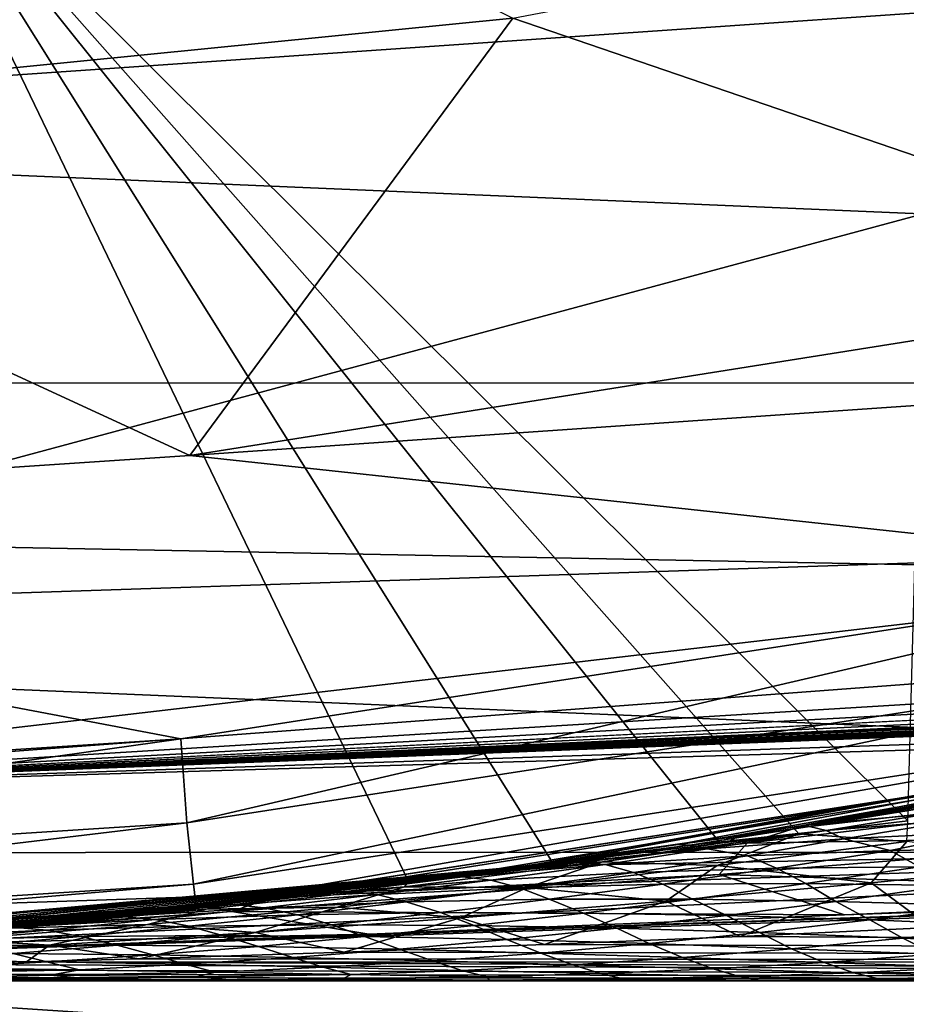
# Model space of a CAD drawing. Header units: metres. Extents: x -31 to 127, y -24 to 31.
# Tile 27 of 150: x 2.12 to 3.7, y -22.54 to -20.79. Entities that reach past the tile are written whole.
import ezdxf

# ---------------------------------------------------------------- set-up
doc = ezdxf.new("R2010")
doc.units = ezdxf.units.M
doc.layers.add('solid_12_381_041_XXX', color=7, linetype='CONTINUOUS')

msp = doc.modelspace()

# ---------------------------------------------------------------- linework, layer by layer
at = {"layer": 'solid_12_381_041_XXX'}
for points in [[(59.841751, -19.867161, 145.14682), (1.109345, -22.166018, 145.039566), (59.851875, -20.189493, 145.038406)], [(55.96352, -19.998268, 145.153839), (1.109345, -22.166018, 145.039566), (59.841751, -19.867161, 145.14682)], [(55.96352, -19.998268, 145.153839), (52.034374, -20.130415, 145.153961), (1.109345, -22.166018, 145.039566)], [(2.013513, -20.00477, 145.31575), (1.567345, -20.923082, 145.234268), (5.522888, -20.650442, 145.257324)], [(52.034374, -20.130415, 145.153961), (48.109386, -20.262423, 145.154083), (1.109345, -22.166018, 145.039566)], [(1.753978, -20.16057, 141.120102), (3.002929, -20.784187, 119.262741), (1.139358, -20.969069, 119.262741)], [(3.706711, -22.214828, 115.500305), (3.763545, -20.151567, 115.500305), (1.897259, -20.411608, 115.500305)], [(59.851875, -20.189493, 145.038406), (1.109345, -22.166018, 145.039566), (59.859264, -20.418592, 144.783661)], [(48.109386, -20.262423, 145.154083), (44.188553, -20.394289, 145.154205), (1.109345, -22.166018, 145.039566)], [(44.188553, -20.394289, 145.154205), (40.271873, -20.526016, 145.154312), (1.109345, -22.166018, 145.039566)], [(0.801624, -22.484791, 115.500305), (2.817348, -22.322926, 115.500305), (1.897259, -20.411608, 115.500305)], [(59.859264, -20.418592, 144.783661), (1.109345, -22.166018, 145.039566), (1.117308, -22.394527, 144.784851)], [(59.859264, -20.418592, 144.783661), (1.117308, -22.394527, 144.784851), (1.120382, -22.47504, 144.451126)], [(59.859264, -20.418592, 144.783661), (1.120382, -22.47504, 144.451126), (59.861588, -20.49943, 144.450089)], [(3.51284, -22.237835, 115.500305), (3.706711, -22.214828, 115.500305), (1.897259, -20.411608, 115.500305)], [(3.372508, -22.254642, 115.500305), (3.51284, -22.237835, 115.500305), (1.897259, -20.411608, 115.500305)], [(3.075046, -22.290794, 115.500305), (3.372508, -22.254642, 115.500305), (1.897259, -20.411608, 115.500305)], [(2.817348, -22.322926, 115.500305), (3.075046, -22.290794, 115.500305), (1.897259, -20.411608, 115.500305)], [(-12.581081, -20.43718, -4), (12.573285, -20.442173, -4), (10.797912, -21.433685, -4)], [(-12.581081, -20.43718, -4), (10.797912, -21.433685, -4), (-10.79584, -21.434721, -4)], [(4.376455, -21.254089, 118.050301), (3.002929, -20.784187, 119.262741), (4.84262, -20.434017, 119.262741)], [(1.120382, -22.47504, 144.451126), (1.8965, -22.448938, 142.68895), (59.861588, -20.49943, 142.722702)], [(59.861588, -20.49943, 144.450089), (1.120382, -22.47504, 144.451126), (59.861588, -20.49943, 142.722702)], [(1.8965, -22.448938, 142.68895), (2.746388, -22.416525, 142.640869), (59.861588, -20.49943, 142.722702)], [(2.746388, -22.416525, 142.640869), (3.594143, -22.382093, 142.59761), (59.861588, -20.49943, 142.722702)], [(3.594143, -22.382093, 142.59761), (4.439395, -22.344383, 142.551941), (59.861588, -20.49943, 142.722702)], [(40.271873, -20.526016, 145.154312), (36.359348, -20.657604, 145.154434), (1.109345, -22.166018, 145.039566)], [(5.522888, -20.650442, 145.257324), (1.098244, -21.842846, 145.148544), (5.001331, -21.712252, 145.155365)], [(1.567345, -20.923082, 145.234268), (1.098244, -21.842846, 145.148544), (5.522888, -20.650442, 145.257324)], [(36.359348, -20.657604, 145.154434), (32.450977, -20.789053, 145.154556), (1.109345, -22.166018, 145.039566)], [(32.450977, -20.789053, 145.154556), (30.352451, -20.859632, 145.154617), (1.109345, -22.166018, 145.039566)], [(2.427733, -21.563213, 118.050301), (1.139358, -20.969069, 119.262741), (3.002929, -20.784187, 119.262741)], [(2.427733, -21.563213, 118.050301), (3.002929, -20.784187, 119.262741), (4.376455, -21.254089, 118.050301)], [(30.352451, -20.859632, 145.154617), (28.531822, -20.920864, 145.154663), (1.109345, -22.166018, 145.039566)], [(28.531822, -20.920864, 145.154663), (24.599518, -21.053118, 145.154785), (1.109345, -22.166018, 145.039566)], [(0.443389, -21.695469, 118.050301), (1.139358, -20.969069, 119.262741), (2.427733, -21.563213, 118.050301)], [(24.599518, -21.053118, 145.154785), (20.671434, -21.185228, 145.154907), (1.109345, -22.166018, 145.039566)], [(20.671434, -21.185228, 145.154907), (16.747574, -21.317198, 145.155014), (1.109345, -22.166018, 145.039566)], [(2.427733, -21.563213, 118.050301), (4.376455, -21.254089, 118.050301), (6.254954, -21.29987, 118.050301)], [(2.427733, -21.563213, 118.050301), (6.254954, -21.29987, 118.050301), (4.346262, -21.770403, 118.050301)], [(16.747574, -21.317198, 145.155014), (12.827937, -21.449024, 145.155136), (1.109345, -22.166018, 145.039566)], [(-10.79584, -21.434721, -4), (10.797912, -21.433685, -4), (8.94715, -22.269287, -4)], [(-10.79584, -21.434721, -4), (8.94715, -22.269287, -4), (-8.934976, -22.274052, -4)], [(12.827937, -21.449024, 145.155136), (8.912523, -21.580709, 145.155258), (1.109345, -22.166018, 145.039566)], [(0.443389, -21.695469, 118.050301), (2.427733, -21.563213, 118.050301), (4.346262, -21.770403, 118.050301)], [(8.912523, -21.580709, 145.155258), (5.001331, -21.712252, 145.155365), (1.109345, -22.166018, 145.039566)], [(0.443389, -21.695469, 118.050301), (4.346262, -21.770403, 118.050301), (2.411645, -22.068213, 118.050301)], [(0.443389, -21.695469, 118.050301), (2.411645, -22.068213, 118.050301), (0.443389, -22.195572, 118.050301)], [(5.001331, -21.712252, 145.155365), (1.098244, -21.842846, 145.148544), (1.109345, -22.166018, 145.039566)], [(2.411645, -22.068213, 118.050301), (4.346262, -21.770403, 118.050301), (2.422255, -22.218216, 118.090416)], [(4.346262, -21.770403, 118.050301), (4.379117, -21.916655, 118.090416), (2.422255, -22.218216, 118.090416)], [(2.422255, -22.218216, 118.090416), (4.379117, -21.916655, 118.090416), (2.43417, -22.327511, 118.200302)], [(4.379117, -21.916655, 118.090416), (4.400659, -22.024467, 118.200302), (2.43417, -22.327511, 118.200302)], [(5.01194, -21.934269), (3.026054, -22.2953), (5.859378, -22.241089)], [(3.079978, -22.288197, 104.951576), (3.026054, -22.2953), (5.01194, -21.934269)], [(3.297431, -22.257065, 104.766975), (3.079978, -22.288197, 104.951576), (5.01194, -21.934269)], [(3.513063, -22.224051, 104.584641), (3.297431, -22.257065, 104.766975), (5.01194, -21.934269)], [(3.72686, -22.189198, 104.404572), (3.513063, -22.224051, 104.584641), (5.01194, -21.934269)], [(2.43417, -22.327511, 118.200302), (4.400659, -22.024467, 118.200302), (2.438525, -22.367468, 118.350304)], [(4.400659, -22.024467, 118.200302), (4.408532, -22.063881, 118.350304), (2.438525, -22.367468, 118.350304)], [(0.443389, -22.195572, 118.050301), (2.411645, -22.068213, 118.050301), (0.446384, -22.345472, 118.090454)], [(2.411645, -22.068213, 118.050301), (2.422255, -22.218216, 118.090416), (0.446384, -22.345472, 118.090454)], [(2.448424, -22.366386, 141.479996), (2.438525, -22.367468, 118.350304), (4.408532, -22.063881, 118.350304)], [(2.57014, -22.352726, 141.401718), (2.448424, -22.366386, 141.479996), (4.408532, -22.063881, 118.350304)], [(2.907477, -22.311356, 141.191376), (2.57014, -22.352726, 141.401718), (4.408532, -22.063881, 118.350304)], [(3.380455, -22.244606, 140.911972), (2.907477, -22.311356, 141.191376), (4.408532, -22.063881, 118.350304)], [(3.523992, -22.222319, 140.830521), (3.380455, -22.244606, 140.911972), (4.408532, -22.063881, 118.350304)], [(3.865818, -22.165411, 140.642365), (3.523992, -22.222319, 140.830521), (4.408532, -22.063881, 118.350304)], [(4.358011, -22.089666, 140.886292), (3.523992, -22.222319, 140.830521), (3.865818, -22.165411, 140.642365)], [(4.358011, -22.089666, 140.886292), (4.27768, -22.153608, 141.45491), (3.523992, -22.222319, 140.830521)], [(3.420796, -22.25428, 141.429626), (3.523992, -22.222319, 140.830521), (4.27768, -22.153608, 141.45491)], [(3.420796, -22.25428, 141.429626), (4.27768, -22.153608, 141.45491), (4.244561, -22.240948, 142.015396)], [(3.745159, -22.190165, 104.78495), (3.513063, -22.224051, 104.584641), (3.72686, -22.189198, 104.404572)], [(3.531843, -22.225018, 104.962982), (3.513063, -22.224051, 104.584641), (3.745159, -22.190165, 104.78495)], [(3.774157, -22.19713, 105.14798), (3.531843, -22.225018, 104.962982), (3.745159, -22.190165, 104.78495)], [(3.561049, -22.232092, 105.324875), (3.531843, -22.225018, 104.962982), (3.774157, -22.19713, 105.14798)], [(3.803897, -22.21217, 105.508324), (3.561049, -22.232092, 105.324875), (3.774157, -22.19713, 105.14798)], [(0.446384, -22.345472, 118.090454), (2.422255, -22.218216, 118.090416), (0.448579, -22.455343, 118.200333)], [(2.422255, -22.218216, 118.090416), (2.43417, -22.327511, 118.200302), (0.448579, -22.455343, 118.200333)], [(3.704824, -22.251261, 115.336136), (3.706711, -22.214828, 115.500305), (3.51284, -22.237835, 115.500305)], [(3.592915, -22.246796, 105.685295), (3.561049, -22.232092, 105.324875), (3.803897, -22.21217, 105.508324)], [(3.836257, -22.234756, 105.866859), (3.592915, -22.246796, 105.685295), (3.803897, -22.21217, 105.508324)], [(3.531843, -22.225018, 104.962982), (3.297431, -22.257065, 104.766975), (3.513063, -22.224051, 104.584641)], [(3.31841, -22.257732, 105.141129), (3.297431, -22.257065, 104.766975), (3.531843, -22.225018, 104.962982)], [(3.561049, -22.232092, 105.324875), (3.31841, -22.257732, 105.141129), (3.531843, -22.225018, 104.962982)], [(3.349857, -22.264591, 105.503235), (3.31841, -22.257732, 105.141129), (3.561049, -22.232092, 105.324875)], [(3.592915, -22.246796, 105.685295), (3.349857, -22.264591, 105.503235), (3.561049, -22.232092, 105.324875)], [(3.420796, -22.25428, 141.429626), (3.380455, -22.244606, 140.911972), (3.523992, -22.222319, 140.830521)], [(3.675632, -22.267284, 106.079285), (3.592915, -22.246796, 105.685295), (3.836257, -22.234756, 105.866859)], [(3.675632, -22.267284, 106.079285), (3.836257, -22.234756, 105.866859), (3.93032, -22.263411, 106.26651)], [(1.023618, -22.476307), (3.899206, -22.666435), (5.859378, -22.241089)], [(3.026054, -22.2953), (1.023618, -22.476307), (5.859378, -22.241089)], [(3.420796, -22.25428, 141.429626), (2.57014, -22.352726, 141.401718), (2.907477, -22.311356, 141.191376)], [(3.420796, -22.25428, 141.429626), (3.370412, -22.310019, 142.024429), (2.57014, -22.352726, 141.401718)], [(3.420796, -22.25428, 141.429626), (2.907477, -22.311356, 141.191376), (3.380455, -22.244606, 140.911972)], [(3.162944, -22.28747, 115.418396), (3.51284, -22.237835, 115.500305), (3.372508, -22.254642, 115.500305)], [(3.367136, -22.294449, 115.276131), (3.51284, -22.237835, 115.500305), (3.162944, -22.28747, 115.418396)], [(3.421344, -22.276955, 105.891319), (3.349857, -22.264591, 105.503235), (3.592915, -22.246796, 105.685295)], [(3.367136, -22.294449, 115.276131), (3.704824, -22.251261, 115.336136), (3.51284, -22.237835, 115.500305)], [(3.641448, -22.324909, 115.131638), (3.704824, -22.251261, 115.336136), (3.367136, -22.294449, 115.276131)], [(3.370412, -22.310019, 142.024429), (4.244561, -22.240948, 142.015396), (4.439395, -22.344383, 142.551941)], [(3.420796, -22.25428, 141.429626), (4.244561, -22.240948, 142.015396), (3.370412, -22.310019, 142.024429)], [(3.421344, -22.276955, 105.891319), (3.592915, -22.246796, 105.685295), (3.675632, -22.267284, 106.079285)], [(3.641448, -22.324909, 115.131638), (4.006721, -22.288551, 115.176987), (3.704824, -22.251261, 115.336136)], [(-8.934976, -22.274052, -4), (8.94715, -22.269287, -4), (7.029178, -22.947445, -4)], [(3.162944, -22.28747, 115.418396), (3.372508, -22.254642, 115.500305), (3.075046, -22.290794, 115.500305)], [(3.31841, -22.257732, 105.141129), (3.079978, -22.288197, 104.951576), (3.297431, -22.257065, 104.766975)], [(3.107021, -22.28809, 105.320793), (3.079978, -22.288197, 104.951576), (3.31841, -22.257732, 105.141129)], [(3.349857, -22.264591, 105.503235), (3.107021, -22.28809, 105.320793), (3.31841, -22.257732, 105.141129)], [(3.167363, -22.292688, 105.702721), (3.107021, -22.28809, 105.320793), (3.349857, -22.264591, 105.503235)], [(3.167363, -22.292688, 105.702721), (3.349857, -22.264591, 105.503235), (3.421344, -22.276955, 105.891319)], [(3.421344, -22.276955, 105.891319), (3.675632, -22.267284, 106.079285), (3.472785, -22.298773, 106.259918)], [(3.675632, -22.267284, 106.079285), (3.727699, -22.296379, 106.445724), (3.472785, -22.298773, 106.259918)], [(3.675632, -22.267284, 106.079285), (3.93032, -22.263411, 106.26651), (3.727699, -22.296379, 106.445724)], [(-8.934976, -22.274052, -4), (7.029178, -22.947445, -4), (-7.007277, -22.954052, -4)], [(2.809836, -22.332369, 115.332222), (3.162944, -22.28747, 115.418396), (2.817348, -22.322926, 115.500305)], [(3.029099, -22.33353, 115.214066), (3.162944, -22.28747, 115.418396), (2.809836, -22.332369, 115.332222)], [(3.162944, -22.28747, 115.418396), (3.075046, -22.290794, 115.500305), (2.817348, -22.322926, 115.500305)], [(3.107021, -22.28809, 105.320793), (2.858913, -22.317631, 105.141495), (3.079978, -22.288197, 104.951576)], [(2.913642, -22.314573, 105.513626), (2.858913, -22.317631, 105.141495), (3.107021, -22.28809, 105.320793)], [(3.079978, -22.288197, 104.951576), (2.858913, -22.317631, 105.141495), (2.911446, -22.310839, 105.095139)], [(3.079978, -22.288197, 104.951576), (2.911446, -22.310839, 105.095139), (3.026054, -22.2953)], [(2.913642, -22.314573, 105.513626), (3.107021, -22.28809, 105.320793), (3.167363, -22.292688, 105.702721)], [(3.029099, -22.33353, 115.214066), (3.367136, -22.294449, 115.276131), (3.162944, -22.28747, 115.418396)], [(3.167363, -22.292688, 105.702721), (3.421344, -22.276955, 105.891319), (3.218225, -22.306694, 106.073303)], [(3.421344, -22.276955, 105.891319), (3.472785, -22.298773, 106.259918), (3.218225, -22.306694, 106.073303)], [(3.749021, -22.404627, 114.96347), (4.006721, -22.288551, 115.176987), (3.641448, -22.324909, 115.131638)], [(1.101492, -22.473022, 106.861053), (1.023618, -22.476307), (3.026054, -22.2953)], [(1.278859, -22.463627, 106.661591), (1.101492, -22.473022, 106.861053), (3.026054, -22.2953)], [(1.423639, -22.454916, 106.506111), (1.278859, -22.463627, 106.661591), (3.026054, -22.2953)], [(1.469095, -22.451988, 106.458443), (1.423639, -22.454916, 106.506111), (3.026054, -22.2953)], [(1.645004, -22.439785, 106.277092), (1.469095, -22.451988, 106.458443), (3.026054, -22.2953)], [(1.836739, -22.424906, 106.085396), (1.645004, -22.439785, 106.277092), (3.026054, -22.2953)], [(2.048093, -22.406591, 105.881172), (1.836739, -22.424906, 106.085396), (3.026054, -22.2953)], [(2.234375, -22.388783, 105.706284), (2.048093, -22.406591, 105.881172), (3.026054, -22.2953)], [(2.430377, -22.368355, 105.525902), (2.234375, -22.388783, 105.706284), (3.026054, -22.2953)], [(2.638576, -22.344751, 105.337646), (2.430377, -22.368355, 105.525902), (3.026054, -22.2953)], [(2.858913, -22.317631, 105.141495), (2.638576, -22.344751, 105.337646), (3.026054, -22.2953)], [(2.911446, -22.310839, 105.095139), (2.858913, -22.317631, 105.141495), (3.026054, -22.2953)], [(2.913642, -22.314573, 105.513626), (3.167363, -22.292688, 105.702721), (2.96396, -22.32044, 105.886002)], [(3.167363, -22.292688, 105.702721), (3.218225, -22.306694, 106.073303), (2.96396, -22.32044, 105.886002)], [(2.96396, -22.32044, 105.886002), (3.218225, -22.306694, 106.073303), (3.015313, -22.334131, 106.254898)], [(3.218225, -22.306694, 106.073303), (3.270096, -22.327744, 106.440201), (3.015313, -22.334131, 106.254898)], [(3.275862, -22.357883, 115.084297), (3.367136, -22.294449, 115.276131), (3.029099, -22.33353, 115.214066)], [(3.218225, -22.306694, 106.073303), (3.472785, -22.298773, 106.259918), (3.270096, -22.327744, 106.440201)], [(3.472785, -22.298773, 106.259918), (3.525192, -22.326569, 106.624649), (3.270096, -22.327744, 106.440201)], [(3.275862, -22.357883, 115.084297), (3.641448, -22.324909, 115.131638), (3.367136, -22.294449, 115.276131)], [(3.472785, -22.298773, 106.259918), (3.727699, -22.296379, 106.445724), (3.525192, -22.326569, 106.624649)], [(3.727699, -22.296379, 106.445724), (3.780737, -22.330015, 106.808174), (3.525192, -22.326569, 106.624649)], [(2.51451, -22.359053, 115.406479), (2.817348, -22.322926, 115.500305), (0.801624, -22.484791, 115.500305)], [(2.502434, -22.376245, 142.03067), (2.57014, -22.352726, 141.401718), (3.370412, -22.310019, 142.024429)], [(2.502434, -22.376245, 142.03067), (3.370412, -22.310019, 142.024429), (3.594143, -22.382093, 142.59761)], [(2.809836, -22.332369, 115.332222), (2.817348, -22.322926, 115.500305), (2.51451, -22.359053, 115.406479)], [(2.913642, -22.314573, 105.513626), (2.638576, -22.344751, 105.337646), (2.858913, -22.317631, 105.141495)], [(2.913642, -22.314573, 105.513626), (2.709959, -22.340208, 105.698135), (2.638576, -22.344751, 105.337646)], [(2.913642, -22.314573, 105.513626), (2.96396, -22.32044, 105.886002), (2.709959, -22.340208, 105.698135)], [(2.709959, -22.340208, 105.698135), (2.96396, -22.32044, 105.886002), (2.76081, -22.346071, 106.068848)], [(2.96396, -22.32044, 105.886002), (3.015313, -22.334131, 106.254898), (2.76081, -22.346071, 106.068848)], [(3.370412, -22.310019, 142.024429), (4.439395, -22.344383, 142.551941), (3.594143, -22.382093, 142.59761)], [(0.448579, -22.455343, 118.200333), (2.43417, -22.327511, 118.200302), (0.449381, -22.495512, 118.350304)], [(2.43417, -22.327511, 118.200302), (2.438525, -22.367468, 118.350304), (0.449381, -22.495512, 118.350304)], [(2.709959, -22.340208, 105.698135), (2.430377, -22.368355, 105.525902), (2.638576, -22.344751, 105.337646)], [(2.709959, -22.340208, 105.698135), (2.506566, -22.363834, 105.882179), (2.430377, -22.368355, 105.525902)], [(2.456449, -22.371922, 115.243813), (2.809836, -22.332369, 115.332222), (2.51451, -22.359053, 115.406479)], [(2.690761, -22.368492, 115.150078), (2.809836, -22.332369, 115.332222), (2.456449, -22.371922, 115.243813)], [(2.709959, -22.340208, 105.698135), (2.76081, -22.346071, 106.068848), (2.506566, -22.363834, 105.882179)], [(2.690761, -22.368492, 115.150078), (3.029099, -22.33353, 115.214066), (2.809836, -22.332369, 115.332222)], [(2.909998, -22.387419, 115.035187), (3.029099, -22.33353, 115.214066), (2.690761, -22.368492, 115.150078)], [(2.76081, -22.346071, 106.068848), (3.015313, -22.334131, 106.254898), (2.813101, -22.359262, 106.436386)], [(3.015313, -22.334131, 106.254898), (3.068009, -22.354221, 106.620399), (2.813101, -22.359262, 106.436386)], [(2.909998, -22.387419, 115.035187), (3.275862, -22.357883, 115.084297), (3.029099, -22.33353, 115.214066)], [(3.015313, -22.334131, 106.254898), (3.270096, -22.327744, 106.440201), (3.068009, -22.354221, 106.620399)], [(3.270096, -22.327744, 106.440201), (3.323192, -22.354044, 106.803513), (3.068009, -22.354221, 106.620399)], [(3.270096, -22.327744, 106.440201), (3.525192, -22.326569, 106.624649), (3.323192, -22.354044, 106.803513)], [(3.408192, -22.420603, 114.933685), (3.641448, -22.324909, 115.131638), (3.275862, -22.357883, 115.084297)], [(3.525192, -22.326569, 106.624649), (3.578758, -22.358156, 106.985664), (3.323192, -22.354044, 106.803513)], [(3.408192, -22.420603, 114.933685), (3.749021, -22.404627, 114.96347), (3.641448, -22.324909, 115.131638)], [(3.525192, -22.326569, 106.624649), (3.780737, -22.330015, 106.808174), (3.578758, -22.358156, 106.985664)], [(3.780737, -22.330015, 106.808174), (3.834878, -22.36585, 107.166809), (3.578758, -22.358156, 106.985664)], [(2.223873, -22.389828, 115.31488), (2.51451, -22.359053, 115.406479), (0.801624, -22.484791, 115.500305)], [(2.456449, -22.371922, 115.243813), (2.51451, -22.359053, 115.406479), (2.223873, -22.389828, 115.31488)], [(2.502434, -22.376245, 142.03067), (2.448424, -22.366386, 141.479996), (2.57014, -22.352726, 141.401718)], [(2.506566, -22.363834, 105.882179), (2.76081, -22.346071, 106.068848), (2.558455, -22.369564, 106.251595)], [(2.76081, -22.346071, 106.068848), (2.813101, -22.359262, 106.436386), (2.558455, -22.369564, 106.251595)], [(2.558455, -22.369564, 106.251595), (2.813101, -22.359262, 106.436386), (2.619714, -22.381927, 106.623581)], [(2.813101, -22.359262, 106.436386), (2.874102, -22.378204, 106.805893), (2.619714, -22.381927, 106.623581)], [(2.813101, -22.359262, 106.436386), (3.068009, -22.354221, 106.620399), (2.874102, -22.378204, 106.805893)], [(3.068009, -22.354221, 106.620399), (3.12873, -22.378944, 106.987274), (2.874102, -22.378204, 106.805893)], [(3.059255, -22.435347, 114.902626), (3.275862, -22.357883, 115.084297), (2.909998, -22.387419, 115.035187)], [(3.059255, -22.435347, 114.902626), (3.408192, -22.420603, 114.933685), (3.275862, -22.357883, 115.084297)], [(3.068009, -22.354221, 106.620399), (3.323192, -22.354044, 106.803513), (3.12873, -22.378944, 106.987274)], [(3.323192, -22.354044, 106.803513), (3.383675, -22.383579, 107.167664), (3.12873, -22.378944, 106.987274)], [(3.323192, -22.354044, 106.803513), (3.578758, -22.358156, 106.985664), (3.383675, -22.383579, 107.167664)], [(3.578758, -22.358156, 106.985664), (3.639101, -22.391401, 107.347015), (3.383675, -22.383579, 107.167664)], [(3.578758, -22.358156, 106.985664), (3.834878, -22.36585, 107.166809), (3.639101, -22.391401, 107.347015)], [(0.557659, -22.493088, 144.450851), (0.449381, -22.495512, 118.350304), (2.438525, -22.367468, 118.350304)], [(0.756263, -22.487288, 142.721054), (0.557659, -22.493088, 144.450851), (2.438525, -22.367468, 118.350304)], [(1.156221, -22.470272, 142.408279), (0.756263, -22.487288, 142.721054), (2.438525, -22.367468, 118.350304)], [(1.56966, -22.445181, 142.086624), (1.156221, -22.470272, 142.408279), (2.438525, -22.367468, 118.350304)], [(1.641679, -22.440029, 142.033966), (1.56966, -22.445181, 142.086624), (2.438525, -22.367468, 118.350304)], [(2.002398, -22.410721, 141.778412), (1.641679, -22.440029, 142.033966), (2.438525, -22.367468, 118.350304)], [(2.502434, -22.376245, 142.03067), (1.641679, -22.440029, 142.033966), (2.002398, -22.410721, 141.778412)], [(2.502434, -22.376245, 142.03067), (2.746388, -22.416525, 142.640869), (1.641679, -22.440029, 142.033966)], [(2.448424, -22.366386, 141.479996), (2.002398, -22.410721, 141.778412), (2.438525, -22.367468, 118.350304)], [(2.502434, -22.376245, 142.03067), (2.002398, -22.410721, 141.778412), (2.448424, -22.366386, 141.479996)], [(2.102836, -22.406139, 115.153252), (2.456449, -22.371922, 115.243813), (2.223873, -22.389828, 115.31488)], [(2.35217, -22.399323, 115.08429), (2.456449, -22.371922, 115.243813), (2.102836, -22.406139, 115.153252)], [(2.506566, -22.363834, 105.882179), (2.234375, -22.388783, 105.706284), (2.430377, -22.368355, 105.525902)], [(2.506566, -22.363834, 105.882179), (2.30406, -22.385429, 106.066132), (2.234375, -22.388783, 105.706284)], [(2.506566, -22.363834, 105.882179), (2.558455, -22.369564, 106.251595), (2.30406, -22.385429, 106.066132)], [(2.30406, -22.385429, 106.066132), (2.558455, -22.369564, 106.251595), (2.36557, -22.390562, 106.44046)], [(2.35217, -22.399323, 115.08429), (2.690761, -22.368492, 115.150078), (2.456449, -22.371922, 115.243813)], [(2.5439, -22.413488, 114.984459), (2.690761, -22.368492, 115.150078), (2.35217, -22.399323, 115.08429)], [(2.558455, -22.369564, 106.251595), (2.619714, -22.381927, 106.623581), (2.36557, -22.390562, 106.44046)], [(2.502434, -22.376245, 142.03067), (3.594143, -22.382093, 142.59761), (2.746388, -22.416525, 142.640869)], [(2.5439, -22.413488, 114.984459), (2.909998, -22.387419, 115.035187), (2.690761, -22.368492, 115.150078)], [(3.834878, -22.36585, 107.166809), (3.895177, -22.401693, 107.525314), (3.639101, -22.391401, 107.347015)], [(1.945222, -22.415756, 115.225555), (2.223873, -22.389828, 115.31488), (0.801624, -22.484791, 115.500305)], [(2.102836, -22.406139, 115.153252), (2.223873, -22.389828, 115.31488), (1.945222, -22.415756, 115.225555)], [(2.30406, -22.385429, 106.066132), (2.048093, -22.406591, 105.881172), (2.234375, -22.388783, 105.706284)], [(2.30406, -22.385429, 106.066132), (2.111661, -22.40443, 106.256622), (2.048093, -22.406591, 105.881172)], [(2.30406, -22.385429, 106.066132), (2.36557, -22.390562, 106.44046), (2.111661, -22.40443, 106.256622)], [(2.111661, -22.40443, 106.256622), (2.36557, -22.390562, 106.44046), (2.172835, -22.409616, 106.628632)], [(2.36557, -22.390562, 106.44046), (2.42633, -22.40246, 106.810066), (2.172835, -22.409616, 106.628632)], [(2.36557, -22.390562, 106.44046), (2.619714, -22.381927, 106.623581), (2.42633, -22.40246, 106.810066)], [(2.619714, -22.381927, 106.623581), (2.680047, -22.399847, 106.990662), (2.42633, -22.40246, 106.810066)], [(2.702336, -22.448895, 114.869934), (2.909998, -22.387419, 115.035187), (2.5439, -22.413488, 114.984459)], [(2.619714, -22.381927, 106.623581), (2.874102, -22.378204, 106.805893), (2.680047, -22.399847, 106.990662)], [(2.874102, -22.378204, 106.805893), (2.93397, -22.401285, 107.170311), (2.680047, -22.399847, 106.990662)], [(2.702336, -22.448895, 114.869934), (3.059255, -22.435347, 114.902626), (2.909998, -22.387419, 115.035187)], [(2.874102, -22.378204, 106.805893), (3.12873, -22.378944, 106.987274), (2.93397, -22.401285, 107.170311)], [(3.12873, -22.378944, 106.987274), (3.188146, -22.40621, 107.348946), (2.93397, -22.401285, 107.170311)], [(3.12873, -22.378944, 106.987274), (3.383675, -22.383579, 107.167664), (3.188146, -22.40621, 107.348946)], [(3.383675, -22.383579, 107.167664), (3.442727, -22.413916, 107.526527), (3.188146, -22.40621, 107.348946)], [(3.383675, -22.383579, 107.167664), (3.639101, -22.391401, 107.347015), (3.442727, -22.413916, 107.526527)], [(3.639101, -22.391401, 107.347015), (3.697879, -22.423685, 107.703041), (3.442727, -22.413916, 107.526527)], [(3.639101, -22.391401, 107.347015), (3.895177, -22.401693, 107.525314), (3.697879, -22.423685, 107.703041)], [(2.111661, -22.40443, 106.256622), (2.172835, -22.409616, 106.628632), (1.919556, -22.421629, 106.446457)], [(1.919556, -22.421629, 106.446457), (2.172835, -22.409616, 106.628632), (1.980221, -22.426729, 106.816116)], [(2.172835, -22.409616, 106.628632), (2.232909, -22.420876, 106.995834), (1.980221, -22.426729, 106.816116)], [(2.013392, -22.426014, 115.016777), (2.35217, -22.399323, 115.08429), (2.102836, -22.406139, 115.153252)], [(2.177614, -22.436069, 114.932243), (2.35217, -22.399323, 115.08429), (2.013392, -22.426014, 115.016777)], [(2.172835, -22.409616, 106.628632), (2.42633, -22.40246, 106.810066), (2.232909, -22.420876, 106.995834)], [(2.177614, -22.436069, 114.932243), (2.5439, -22.413488, 114.984459), (2.35217, -22.399323, 115.08429)], [(2.42633, -22.40246, 106.810066), (2.485794, -22.419178, 107.174698), (2.232909, -22.420876, 106.995834)], [(2.42633, -22.40246, 106.810066), (2.680047, -22.399847, 106.990662), (2.485794, -22.419178, 107.174698)], [(2.680047, -22.399847, 106.990662), (2.738854, -22.421112, 107.352608), (2.485794, -22.419178, 107.174698)], [(2.680047, -22.399847, 106.990662), (2.93397, -22.401285, 107.170311), (2.738854, -22.421112, 107.352608)], [(2.93397, -22.401285, 107.170311), (2.992105, -22.426111, 107.529488), (2.738854, -22.421112, 107.352608)], [(2.93397, -22.401285, 107.170311), (3.188146, -22.40621, 107.348946), (2.992105, -22.426111, 107.529488)], [(3.188146, -22.40621, 107.348946), (3.245686, -22.433489, 107.705315), (2.992105, -22.426111, 107.529488)], [(3.188146, -22.40621, 107.348946), (3.442727, -22.413916, 107.526527), (3.245686, -22.433489, 107.705315)], [(11.486444, -22.466866, 114.825111), (3.749021, -22.404627, 114.96347), (3.408192, -22.420603, 114.933685)], [(3.895177, -22.401693, 107.525314), (3.953765, -22.434797, 107.878456), (3.697879, -22.423685, 107.703041)], [(1.8965, -22.448938, 142.68895), (1.641679, -22.440029, 142.033966), (2.746388, -22.416525, 142.640869)], [(1.811356, -22.455187, 114.878334), (2.177614, -22.436069, 114.932243), (2.013392, -22.426014, 115.016777)], [(1.980221, -22.426729, 106.816116), (2.232909, -22.420876, 106.995834), (2.047027, -22.437109, 107.186256)], [(2.232909, -22.420876, 106.995834), (2.298264, -22.436243, 107.362885), (2.047027, -22.437109, 107.186256)], [(2.337327, -22.46085, 114.836296), (2.5439, -22.413488, 114.984459), (2.177614, -22.436069, 114.932243)], [(2.232909, -22.420876, 106.995834), (2.485794, -22.419178, 107.174698), (2.298264, -22.436243, 107.362885)], [(2.485794, -22.419178, 107.174698), (2.54964, -22.438545, 107.538559), (2.298264, -22.436243, 107.362885)], [(2.337327, -22.46085, 114.836296), (2.702336, -22.448895, 114.869934), (2.5439, -22.413488, 114.984459)], [(2.485794, -22.419178, 107.174698), (2.738854, -22.421112, 107.352608), (2.54964, -22.438545, 107.538559)], [(2.738854, -22.421112, 107.352608), (2.801155, -22.443455, 107.713203), (2.54964, -22.438545, 107.538559)], [(2.738854, -22.421112, 107.352608), (2.992105, -22.426111, 107.529488), (2.801155, -22.443455, 107.713203)], [(2.992105, -22.426111, 107.529488), (3.052923, -22.450314, 107.886795), (2.801155, -22.443455, 107.713203)], [(2.992105, -22.426111, 107.529488), (3.245686, -22.433489, 107.705315), (3.052923, -22.450314, 107.886795)], [(11.486444, -22.466866, 114.825111), (3.408192, -22.420603, 114.933685), (3.059255, -22.435347, 114.902626)], [(3.442727, -22.413916, 107.526527), (3.499755, -22.442528, 107.880058), (3.245686, -22.433489, 107.705315)], [(3.442727, -22.413916, 107.526527), (3.697879, -22.423685, 107.703041), (3.499755, -22.442528, 107.880058)], [(3.697879, -22.423685, 107.703041), (3.754474, -22.452517, 108.053711), (3.499755, -22.442528, 107.880058)], [(3.697879, -22.423685, 107.703041), (3.953765, -22.434797, 107.878456), (3.754474, -22.452517, 108.053711)], [(2.136162, -22.466251, 114.818962), (2.177614, -22.436069, 114.932243), (1.811356, -22.455187, 114.878334)], [(2.047027, -22.437109, 107.186256), (2.298264, -22.436243, 107.362885), (2.112445, -22.451073, 107.551666)], [(2.298264, -22.436243, 107.362885), (2.36156, -22.453548, 107.724815), (2.112445, -22.451073, 107.551666)], [(2.136162, -22.466251, 114.818962), (2.337327, -22.46085, 114.836296), (2.177614, -22.436069, 114.932243)], [(2.298264, -22.436243, 107.362885), (2.54964, -22.438545, 107.538559), (2.36156, -22.453548, 107.724815)], [(2.54964, -22.438545, 107.538559), (2.610763, -22.458147, 107.896942), (2.36156, -22.453548, 107.724815)], [(2.54964, -22.438545, 107.538559), (2.801155, -22.443455, 107.713203), (2.610763, -22.458147, 107.896942)], [(2.801155, -22.443455, 107.713203), (2.860146, -22.464264, 108.068016), (2.610763, -22.458147, 107.896942)], [(11.486444, -22.466866, 114.825111), (3.059255, -22.435347, 114.902626), (2.702336, -22.448895, 114.869934)], [(2.801155, -22.443455, 107.713203), (3.052923, -22.450314, 107.886795), (2.860146, -22.464264, 108.068016)], [(3.245686, -22.433489, 107.705315), (3.3051, -22.458437, 108.059311), (3.052923, -22.450314, 107.886795)], [(3.245686, -22.433489, 107.705315), (3.499755, -22.442528, 107.880058), (3.3051, -22.458437, 108.059311)], [(3.499755, -22.442528, 107.880058), (3.557842, -22.467138, 108.230751), (3.3051, -22.458437, 108.059311)], [(3.499755, -22.442528, 107.880058), (3.754474, -22.452517, 108.053711), (3.557842, -22.467138, 108.230751)], [(1.963757, -22.470524, 114.803955), (2.136162, -22.466251, 114.818962), (1.811356, -22.455187, 114.878334)], [(2.112445, -22.451073, 107.551666), (2.172475, -22.466167, 107.909935), (1.92615, -22.463711, 107.739571)], [(1.92615, -22.463711, 107.739571), (2.172475, -22.466167, 107.909935), (1.988603, -22.476633, 108.098251)], [(2.112445, -22.451073, 107.551666), (2.36156, -22.453548, 107.724815), (2.172475, -22.466167, 107.909935)], [(11.486444, -22.466866, 114.825111), (2.337327, -22.46085, 114.836296), (2.136162, -22.466251, 114.818962)], [(2.36156, -22.453548, 107.724815), (2.418844, -22.470261, 108.0793), (2.172475, -22.466167, 107.909935)], [(11.486444, -22.466866, 114.825111), (2.702336, -22.448895, 114.869934), (2.337327, -22.46085, 114.836296)], [(2.36156, -22.453548, 107.724815), (2.610763, -22.458147, 107.896942), (2.418844, -22.470261, 108.0793)], [(2.610763, -22.458147, 107.896942), (2.665324, -22.475441, 108.247635), (2.418844, -22.470261, 108.0793)], [(2.610763, -22.458147, 107.896942), (2.860146, -22.464264, 108.068016), (2.665324, -22.475441, 108.247635)], [(2.860146, -22.464264, 108.068016), (2.912056, -22.481174, 108.414925), (2.665324, -22.475441, 108.247635)], [(3.052923, -22.450314, 107.886795), (3.10986, -22.471273, 108.238037), (2.860146, -22.464264, 108.068016)], [(2.860146, -22.464264, 108.068016), (3.10986, -22.471273, 108.238037), (2.912056, -22.481174, 108.414925)], [(3.052923, -22.450314, 107.886795), (3.3051, -22.458437, 108.059311), (3.10986, -22.471273, 108.238037)], [(3.3051, -22.458437, 108.059311), (3.360054, -22.478552, 108.406998), (3.10986, -22.471273, 108.238037)], [(3.3051, -22.458437, 108.059311), (3.557842, -22.467138, 108.230751), (3.360054, -22.478552, 108.406998)], [(3.754474, -22.452517, 108.053711), (3.811304, -22.475733, 108.401093), (3.557842, -22.467138, 108.230751)], [(1.023618, -22.476307), (-4.060794, -22.638103), (3.899206, -22.666435)], [(9.48405, -22.5, 114.516884), (1.582943, -22.479605, 114.766769), (1.274097, -22.486885, 114.728569)], [(9.48405, -22.5, 114.516884), (1.963757, -22.470524, 114.803955), (1.582943, -22.479605, 114.766769)], [(1.988603, -22.476633, 108.098251), (2.230522, -22.48012, 108.26384), (1.919025, -22.486294, 108.364273)], [(2.230522, -22.48012, 108.26384), (2.179261, -22.489605, 108.541168), (1.919025, -22.486294, 108.364273)], [(9.48405, -22.5, 114.516884), (2.136162, -22.466251, 114.818962), (1.963757, -22.470524, 114.803955)], [(2.172475, -22.466167, 107.909935), (2.230522, -22.48012, 108.26384), (1.988603, -22.476633, 108.098251)], [(11.486444, -22.466866, 114.825111), (2.136162, -22.466251, 114.818962), (9.48405, -22.5, 114.516884)], [(2.172475, -22.466167, 107.909935), (2.418844, -22.470261, 108.0793), (2.230522, -22.48012, 108.26384)], [(2.230522, -22.48012, 108.26384), (2.472489, -22.484259, 108.428421), (2.179261, -22.489605, 108.541168)], [(2.418844, -22.470261, 108.0793), (2.472489, -22.484259, 108.428421), (2.230522, -22.48012, 108.26384)], [(2.418844, -22.470261, 108.0793), (2.665324, -22.475441, 108.247635), (2.472489, -22.484259, 108.428421)], [(2.665324, -22.475441, 108.247635), (2.714635, -22.488628, 108.592003), (2.472489, -22.484259, 108.428421)], [(2.665324, -22.475441, 108.247635), (2.912056, -22.481174, 108.414925), (2.714635, -22.488628, 108.592003)], [(2.912056, -22.481174, 108.414925), (2.957099, -22.492807, 108.754578), (2.714635, -22.488628, 108.592003)], [(3.10986, -22.471273, 108.238037), (3.159187, -22.486927, 108.581184), (2.912056, -22.481174, 108.414925)], [(2.912056, -22.481174, 108.414925), (3.159187, -22.486927, 108.581184), (2.957099, -22.492807, 108.754578)], [(3.10986, -22.471273, 108.238037), (3.360054, -22.478552, 108.406998), (3.159187, -22.486927, 108.581184)], [(3.360054, -22.478552, 108.406998), (3.40686, -22.492168, 108.746407), (3.159187, -22.486927, 108.581184)], [(3.557842, -22.467138, 108.230751), (3.610878, -22.485472, 108.57489), (3.360054, -22.478552, 108.406998)], [(3.360054, -22.478552, 108.406998), (3.610878, -22.485472, 108.57489), (3.40686, -22.492168, 108.746407)], [(3.557842, -22.467138, 108.230751), (3.811304, -22.475733, 108.401093), (3.610878, -22.485472, 108.57489)], [(3.811304, -22.475733, 108.401093), (3.862484, -22.491411, 108.741714), (3.610878, -22.485472, 108.57489)], [(9.48405, -22.5, 114.516884), (0.324531, -22.499569, 114.571793), (0, -22.5, 114.507355)], [(9.48405, -22.5, 114.516884), (0.645059, -22.497496, 114.630203), (0.324531, -22.499569, 114.571793)], [(9.48405, -22.5, 114.516884), (0.961582, -22.493198, 114.682487), (0.645059, -22.497496, 114.630203)], [(9.48405, -22.5, 114.516884), (1.274097, -22.486885, 114.728569), (0.961582, -22.493198, 114.682487)], [(1.919025, -22.486294, 108.364273), (2.179261, -22.489605, 108.541168), (1.997755, -22.49485, 108.729599)], [(2.179261, -22.489605, 108.541168), (2.251195, -22.496979, 108.900131), (1.997755, -22.49485, 108.729599)], [(1.997755, -22.49485, 108.729599), (2.251195, -22.496979, 108.900131), (2.050804, -22.499142, 109.075348)], [(2.251195, -22.496979, 108.900131), (2.294726, -22.5, 109.235703), (2.050804, -22.499142, 109.075348)], [(2.050804, -22.499142, 109.075348), (2.294726, -22.5, 109.235703), (2.110693, -22.5, 109.235703)], [(2.472489, -22.484259, 108.428421), (2.43957, -22.493002, 108.716881), (2.179261, -22.489605, 108.541168)], [(2.179261, -22.489605, 108.541168), (2.43957, -22.493002, 108.716881), (2.251195, -22.496979, 108.900131)], [(2.43957, -22.493002, 108.716881), (2.50481, -22.498564, 109.06955), (2.251195, -22.496979, 108.900131)], [(2.251195, -22.496979, 108.900131), (2.50481, -22.498564, 109.06955), (2.294726, -22.5, 109.235703)], [(2.50481, -22.498564, 109.06955), (2.519502, -22.5, 109.235703), (2.294726, -22.5, 109.235703)], [(2.472489, -22.484259, 108.428421), (2.714635, -22.488628, 108.592003), (2.43957, -22.493002, 108.716881)], [(2.714635, -22.488628, 108.592003), (2.700123, -22.496077, 108.891434), (2.43957, -22.493002, 108.716881)], [(2.43957, -22.493002, 108.716881), (2.700123, -22.496077, 108.891434), (2.50481, -22.498564, 109.06955)], [(2.700123, -22.496077, 108.891434), (2.759339, -22.5, 109.235703), (2.50481, -22.498564, 109.06955)], [(2.50481, -22.498564, 109.06955), (2.759339, -22.5, 109.235703), (2.519502, -22.5, 109.235703)], [(2.714635, -22.488628, 108.592003), (2.957099, -22.492807, 108.754578), (2.700123, -22.496077, 108.891434)], [(2.957099, -22.492807, 108.754578), (2.96109, -22.498421, 109.064835), (2.700123, -22.496077, 108.891434)], [(2.700123, -22.496077, 108.891434), (2.96109, -22.498421, 109.064835), (2.759339, -22.5, 109.235703)], [(2.96109, -22.498421, 109.064835), (2.923826, -22.5, 109.235703), (2.759339, -22.5, 109.235703)], [(2.96109, -22.498421, 109.064835), (3.224261, -22.5, 109.235703), (2.923826, -22.5, 109.235703)], [(3.159187, -22.486927, 108.581184), (3.200017, -22.49638, 108.916168), (2.957099, -22.492807, 108.754578)], [(2.957099, -22.492807, 108.754578), (3.200017, -22.49638, 108.916168), (2.96109, -22.498421, 109.064835)], [(3.200017, -22.49638, 108.916168), (3.224261, -22.5, 109.235703), (2.96109, -22.498421, 109.064835)], [(3.159187, -22.486927, 108.581184), (3.40686, -22.492168, 108.746407), (3.200017, -22.49638, 108.916168)], [(3.40686, -22.492168, 108.746407), (3.443528, -22.498926, 109.076767), (3.200017, -22.49638, 108.916168)], [(3.200017, -22.49638, 108.916168), (3.443528, -22.498926, 109.076767), (3.224261, -22.5, 109.235703)], [(3.443528, -22.498926, 109.076767), (3.323414, -22.5, 109.235703), (3.224261, -22.5, 109.235703)], [(3.443528, -22.498926, 109.076767), (3.689447, -22.5, 109.235703), (3.323414, -22.5, 109.235703)], [(3.610878, -22.485472, 108.57489), (3.655221, -22.496367, 108.910591), (3.40686, -22.492168, 108.746407)], [(3.40686, -22.492168, 108.746407), (3.655221, -22.496367, 108.910591), (3.443528, -22.498926, 109.076767)], [(3.655221, -22.496367, 108.910591), (3.689447, -22.5, 109.235703), (3.443528, -22.498926, 109.076767)], [(3.610878, -22.485472, 108.57489), (3.862484, -22.491411, 108.741714), (3.655221, -22.496367, 108.910591)], [(3.862484, -22.491411, 108.741714), (3.904395, -22.499056, 109.073753), (3.655221, -22.496367, 108.910591)], [(3.655221, -22.496367, 108.910591), (3.904395, -22.499056, 109.073753), (3.689447, -22.5, 109.235703)], [(3.904395, -22.499056, 109.073753), (4.108983, -22.5, 109.235703), (3.689447, -22.5, 109.235703)], [(9.259565, -22.5, 109.235703), (9.406984, -22.5, 109.235703), (0, -22.5, 114.507355)], [(9.48405, -22.5, 114.516884), (0, -22.5, 114.507355), (9.406984, -22.5, 109.235703)], [(9.259565, -22.5, 109.235703), (0, -22.5, 114.507355), (8.922047, -22.5, 109.235703)], [(8.83011, -22.5, 109.235703), (8.922047, -22.5, 109.235703), (0, -22.5, 114.507355)], [(2.294726, -22.5, 109.235703), (0, -22.5, 114.507355), (2.110693, -22.5, 109.235703)], [(2.519502, -22.5, 109.235703), (0, -22.5, 114.507355), (2.294726, -22.5, 109.235703)], [(2.759339, -22.5, 109.235703), (0, -22.5, 114.507355), (2.519502, -22.5, 109.235703)], [(2.923826, -22.5, 109.235703), (0, -22.5, 114.507355), (2.759339, -22.5, 109.235703)], [(3.224261, -22.5, 109.235703), (0, -22.5, 114.507355), (2.923826, -22.5, 109.235703)], [(3.323414, -22.5, 109.235703), (0, -22.5, 114.507355), (3.224261, -22.5, 109.235703)], [(3.689447, -22.5, 109.235703), (0, -22.5, 114.507355), (3.323414, -22.5, 109.235703)], [(4.108983, -22.5, 109.235703), (0, -22.5, 114.507355), (3.689447, -22.5, 109.235703)], [(4.155889, -22.5, 109.235703), (0, -22.5, 114.507355), (4.108983, -22.5, 109.235703)], [(4.495393, -22.5, 109.235703), (0, -22.5, 114.507355), (4.155889, -22.5, 109.235703)], [(4.623885, -22.5, 109.235703), (0, -22.5, 114.507355), (4.495393, -22.5, 109.235703)], [(4.877838, -22.5, 109.235703), (0, -22.5, 114.507355), (4.623885, -22.5, 109.235703)], [(5.093528, -22.5, 109.235703), (0, -22.5, 114.507355), (4.877838, -22.5, 109.235703)], [(5.256533, -22.5, 109.235703), (0, -22.5, 114.507355), (5.093528, -22.5, 109.235703)], [(5.565326, -22.5, 109.235703), (0, -22.5, 114.507355), (5.256533, -22.5, 109.235703)], [(5.631428, -22.5, 109.235703), (0, -22.5, 114.507355), (5.565326, -22.5, 109.235703)], [(6.002228, -22.5, 109.235703), (0, -22.5, 114.507355), (5.631428, -22.5, 109.235703)], [(6.039689, -22.5, 109.235703), (0, -22.5, 114.507355), (6.002228, -22.5, 109.235703)], [(6.36902, -22.5, 109.235703), (0, -22.5, 114.507355), (6.039689, -22.5, 109.235703)], [(6.516736, -22.5, 109.235703), (0, -22.5, 114.507355), (6.36902, -22.5, 109.235703)], [(6.731902, -22.5, 109.235703), (0, -22.5, 114.507355), (6.516736, -22.5, 109.235703)], [(6.994998, -22.5, 109.235703), (0, -22.5, 114.507355), (6.731902, -22.5, 109.235703)], [(7.090969, -22.5, 109.235703), (0, -22.5, 114.507355), (6.994998, -22.5, 109.235703)], [(7.446317, -22.5, 109.235703), (0, -22.5, 114.507355), (7.090969, -22.5, 109.235703)], [(7.798025, -22.5, 109.235703), (0, -22.5, 114.507355), (7.446317, -22.5, 109.235703)], [(7.95536, -22.5, 109.235703), (0, -22.5, 114.507355), (7.798025, -22.5, 109.235703)], [(8.145879, -22.5, 109.235703), (0, -22.5, 114.507355), (7.95536, -22.5, 109.235703)], [(8.437648, -22.5, 109.235703), (0, -22.5, 114.507355), (8.145879, -22.5, 109.235703)], [(8.489871, -22.5, 109.235703), (0, -22.5, 114.507355), (8.437648, -22.5, 109.235703)], [(8.83011, -22.5, 109.235703), (0, -22.5, 114.507355), (8.489871, -22.5, 109.235703)]]:
    msp.add_3dface(points, dxfattribs=at)

doc.saveas('drawing.dxf')
